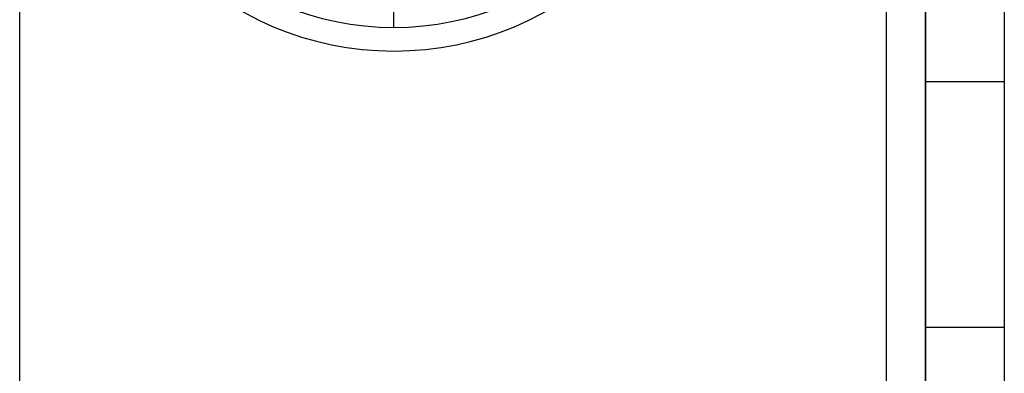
# Model space of a CAD drawing. Header units: millimetres. Extents: x -1 to 50, y 0 to 191.
# Tile 122 of 146: x 40 to 50, y 151.63 to 155.22. Entities that reach past the tile are written whole.
import ezdxf

# ---------------------------------------------------------------- set-up
doc = ezdxf.new("R2010")
doc.units = ezdxf.units.MM
doc.layers.add('MAIN-1', color=7, linetype='Continuous')
doc.layers.add('MAIN-2', color=7, linetype='Continuous')

msp = doc.modelspace()

# ---------------------------------------------------------------- linework, layer by layer
at = {"layer": 'MAIN-1'}
for p, q in [((48.8, 187.5), (48.8, 5)), ((49.2, 16.6), (49.2, 183.1)), ((50, 183.1), (50, 16.6))]:
    msp.add_line(p, q, dxfattribs=at)
for radius, start, end in [(2.91, 90, 270), (2.91, 270, 90), (3.15, 180, 0)]:
    msp.add_arc((43.8, 158.05), radius, start, end, dxfattribs=at)
at = {"layer": 'MAIN-2'}
for p, q in [((49.2, 183.1), (49.2, 16.6)), ((49.2, 183.1), (49.2, 16.6)), ((40, 149.55), (40, 166.05)), ((43.8, 155.14), (43.8, 156.516)), ((43.8, 155.14), (43.8, 156.18)), ((43.8, 155.14), (43.8, 155.14)), ((43.8, 155.14), (43.8, 155.14)), ((49.2, 154.59), (49.2, 154.59)), ((49.2, 154.59), (49.2, 154.59)), ((49.2, 154.59), (49.2, 154.59)), ((49.2, 154.59), (49.2, 154.59)), ((49.2, 154.59), (50, 154.59)), ((50, 154.59), (50, 154.59)), ((50, 154.59), (50, 154.59)), ((50, 154.59), (50, 154.59)), ((50, 154.59), (50, 154.59)), ((49.2, 152.09), (49.2, 152.09)), ((49.2, 152.09), (49.2, 152.09)), ((49.2, 152.09), (49.2, 152.09)), ((49.2, 152.09), (49.2, 152.09)), ((50, 152.09), (49.2, 152.09)), ((50, 152.09), (50, 152.09)), ((50, 152.09), (50, 152.09)), ((50, 152.09), (50, 152.09)), ((50, 152.09), (50, 152.09))]:
    msp.add_line(p, q, dxfattribs=at)
msp.add_arc((43.8, 158.05), 3.15, 180, 0, dxfattribs=at)

doc.saveas('drawing.dxf')
